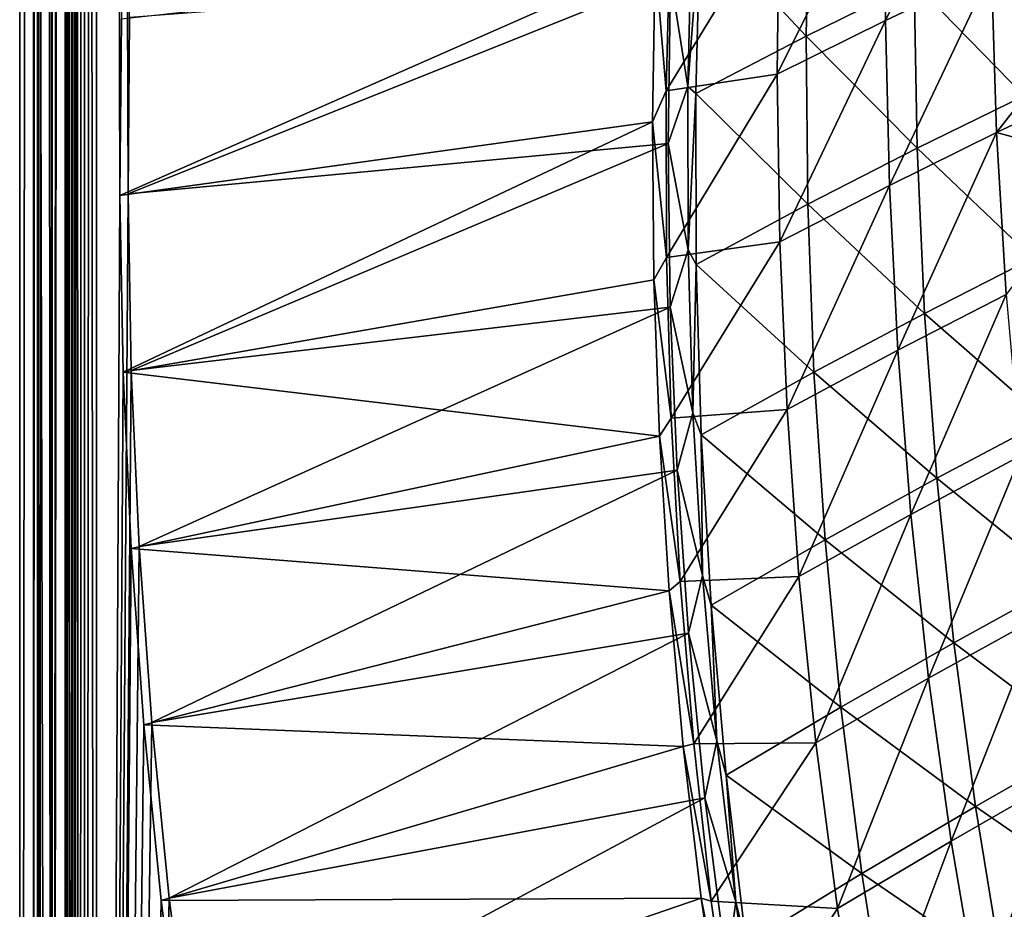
# Model space of a CAD drawing. Header units: metres. Extents: x 0 to 1400, y -1400 to 0.
# Tile 31 of 256: x 0 to 93, y -938 to -854. Entities that reach past the tile are written whole.
import ezdxf

# ---------------------------------------------------------------- set-up
doc = ezdxf.new("R2010")
doc.units = ezdxf.units.M

msp = doc.modelspace()

# ---------------------------------------------------------------- linework, layer by layer
at = {"layer": 'None'}
for points in [[(1.294015, -11.242748, -5.865956), (0, -9.948733, -80), (0, -1291.388062, -80)], [(2.999543, -9.948733, -80.052361), (2.999513, -1291.388062, -80.052353), (0, -9.948733, -80)], [(2.999513, -1291.388062, -80.052353), (0, -1291.388062, -80), (0, -9.948733, -80)], [(2.999513, -1291.388062, -80.052353), (2.999543, -9.948733, -80.052361), (4.293558, -11.242748, -5.918313)], [(1.294015, -1290.58252, -5.865956), (1.294015, -11.242748, -5.865956), (0, -1291.388062, -80)], [(1.294015, -11.242748, -5.865956), (1.294015, -1290.58252, -5.865956), (1.453122, -11.242748, -4.597182)], [(1.294015, -1290.58252, -5.865956), (1.777908, -1290.58252, -3.61353), (1.453122, -11.242748, -4.597182)], [(1.777908, -1290.58252, -3.61353), (1.77788, -11.242748, -3.613594), (1.453122, -11.242748, -4.597182)], [(2.336057, -11.242748, -2.598887), (1.77788, -11.242748, -3.613594), (1.777908, -1290.58252, -3.61353)], [(3.078628, -1290.58252, -1.712029), (2.336057, -11.242748, -2.598887), (1.777908, -1290.58252, -3.61353)], [(3.078628, -1290.58252, -1.712029), (3.078723, -11.242748, -1.711936), (2.336057, -11.242748, -2.598887)], [(4.293558, -1290.58252, -5.918313), (2.999513, -1291.388062, -80.052353), (4.293558, -11.242748, -5.918313)], [(5.002484, -1290.58252, -0.444609), (3.9785, -11.242748, -0.984864), (3.078628, -1290.58252, -1.712029)], [(3.9785, -11.242748, -0.984864), (3.078723, -11.242748, -1.711936), (3.078628, -1290.58252, -1.712029)], [(5.002794, -11.242748, -0.444482), (3.9785, -11.242748, -0.984864), (5.002484, -1290.58252, -0.444609)], [(4.293558, -1290.58252, -5.918313), (4.293558, -11.242748, -5.918313), (4.359362, -1290.58252, -5.346294)], [(4.293558, -11.242748, -5.918313), (4.534307, -11.242748, -4.797701), (4.359362, -1290.58252, -5.346294)], [(4.534307, -11.242748, -4.797701), (4.534304, -1290.58252, -4.79771), (4.359362, -1290.58252, -5.346294)], [(4.811808, -1290.58252, -4.293189), (4.534304, -1290.58252, -4.79771), (4.534307, -11.242748, -4.797701)], [(5.181449, -11.242748, -3.851689), (4.811808, -1290.58252, -4.293189), (4.534307, -11.242748, -4.797701)], [(5.181445, -1290.58252, -3.851693), (4.811808, -1290.58252, -4.293189), (5.181449, -11.242748, -3.851689)], [(5.991898, -11.242748, -0.13694), (5.002484, -1290.58252, -0.444609), (7.262993, -1290.58252)], [(5.991898, -11.242748, -0.13694), (5.002794, -11.242748, -0.444482), (5.002484, -1290.58252, -0.444609)], [(5.629323, -1290.58252, -3.489816), (5.181445, -1290.58252, -3.851693), (5.181449, -11.242748, -3.851689)], [(5.629323, -1290.58252, -3.489816), (5.181449, -11.242748, -3.851689), (6.138612, -11.242748, -3.221156)], [(6.138608, -1290.58252, -3.221157), (5.629323, -1290.58252, -3.489816), (6.138612, -11.242748, -3.221156)], [(7.263255, -11.242748), (5.991898, -11.242748, -0.13694), (7.262993, -1290.58252)], [(7.263255, -1290.58252, -3), (6.138608, -1290.58252, -3.221157), (7.263255, -11.242748, -3)], [(6.138608, -1290.58252, -3.221157), (6.138612, -11.242748, -3.221156), (7.263255, -11.242748, -3)], [(7.262993, -1290.58252), (10.26183, -870.310974), (7.263255, -11.242748)], [(10.26183, -870.310974), (10.405209, -853.625793), (7.263255, -11.242748)], [(9.628185, -853.758728, -3), (9.488518, -870.462952, -3), (7.263255, -11.242748, -3)], [(7.263255, -11.242748, -3), (9.488518, -870.462952, -3), (7.263255, -1290.58252, -3)], [(91.938126, -849.155884, -114.932251), (81.922829, -853.892395, -87.460335), (91.855171, -833.790649, -114.965607)], [(91.855171, -833.790649, -114.965607), (81.922829, -853.892395, -87.460335), (81.980247, -838.26416, -87.484108)], [(81.922829, -853.892395, -87.460335), (71.682571, -858.975769, -60.082912), (81.980247, -838.26416, -87.484108)], [(81.980247, -838.26416, -87.484108), (71.682571, -858.975769, -60.082912), (71.87191, -843.088501, -60.095062)], [(64.391884, -844.649109, -31.785652), (74.420204, -855.387146, -59.018074), (74.708633, -839.482422, -59.054874)], [(74.708633, -839.482422, -59.054874), (74.420204, -855.387146, -59.018074), (84.640869, -850.341919, -86.417603)], [(71.682571, -858.975769, -60.082912), (61.183929, -860.560181, -32.844124), (71.87191, -843.088501, -60.095062)], [(71.87191, -843.088501, -60.095062), (61.183929, -860.560181, -32.844124), (61.551311, -845.485901, -32.844215)], [(63.20845, -860.144165, -30.780207), (63.599377, -844.524231, -30.787363), (61.578701, -849.742126, -29.718563)], [(64.391884, -844.649109, -31.785652), (63.599377, -844.524231, -30.787363), (63.20845, -860.144165, -30.780207)], [(64.391884, -844.649109, -31.785652), (63.20845, -860.144165, -30.780207), (63.978935, -860.80957, -31.761114)], [(64.391884, -844.649109, -31.785652), (63.978935, -860.80957, -31.761114), (74.420204, -855.387146, -59.018074)], [(61.183929, -860.560181, -32.844124), (60.132584, -848.135803, -32.303001), (61.551311, -845.485901, -32.844215)], [(84.640869, -850.341919, -86.417603), (95.040352, -861.019897, -113.853088), (94.63414, -845.644165, -113.910347)], [(9.628185, -853.758728, -3), (60.132584, -848.135803, -32.303001), (9.488518, -870.462952, -3)], [(60.132584, -848.135803, -32.303001), (59.866234, -863.488464, -32.309959), (9.488518, -870.462952, -3)], [(59.866234, -863.488464, -32.309959), (60.132584, -848.135803, -32.303001), (61.183929, -860.560181, -32.844124)], [(82.288078, -869.503113, -87.437157), (81.922829, -853.892395, -87.460335), (91.938126, -849.155884, -114.932251)], [(82.288078, -869.503113, -87.437157), (91.938126, -849.155884, -114.932251), (92.435577, -864.502747, -114.899696)], [(92.435577, -864.502747, -114.899696), (91.938126, -849.155884, -114.932251), (102.00676, -852.270203, -142.475876)], [(61.354435, -865.531128, -29.725729), (61.578701, -849.742126, -29.718563), (10.26183, -870.310974)], [(10.26183, -870.310974), (61.578701, -849.742126, -29.718563), (10.405209, -853.625793)], [(61.354435, -865.531128, -29.725729), (63.20845, -860.144165, -30.780207), (61.578701, -849.742126, -29.718563)], [(74.420204, -855.387146, -59.018074), (84.912956, -865.983398, -86.369789), (84.640869, -850.341919, -86.417603)], [(84.640869, -850.341919, -86.417603), (84.912956, -865.983398, -86.369789), (95.040352, -861.019897, -113.853088)], [(102.376366, -859.806702, -142.456009), (92.435577, -864.502747, -114.899696), (102.00676, -852.270203, -142.475876)], [(71.924026, -874.845581, -60.071182), (71.682571, -858.975769, -60.082912), (81.922829, -853.892395, -87.460335)], [(71.924026, -874.845581, -60.071182), (81.922829, -853.892395, -87.460335), (82.288078, -869.503113, -87.437157)], [(63.978935, -860.80957, -31.761114), (74.566559, -871.289612, -58.981827), (74.420204, -855.387146, -59.018074)], [(74.420204, -855.387146, -59.018074), (74.566559, -871.289612, -58.981827), (84.912956, -865.983398, -86.369789)], [(61.209869, -876.303894, -32.844177), (61.183929, -860.560181, -32.844124), (71.682571, -858.975769, -60.082912)], [(61.209869, -876.303894, -32.844177), (71.682571, -858.975769, -60.082912), (71.924026, -874.845581, -60.071182)], [(92.435577, -864.502747, -114.899696), (102.376366, -859.806702, -142.456009), (102.849411, -867.335022, -142.436417)], [(61.209869, -876.303894, -32.844177), (59.866234, -863.488464, -32.309959), (61.183929, -860.560181, -32.844124)], [(63.243927, -875.589417, -30.773073), (63.20845, -860.144165, -30.780207), (61.354435, -865.531128, -29.725729)], [(63.20845, -860.144165, -30.780207), (63.243927, -875.589417, -30.773073), (63.978935, -860.80957, -31.761114)], [(63.978935, -860.80957, -31.761114), (63.243927, -875.589417, -30.773073), (64.008736, -876.966675, -31.736675)], [(63.978935, -860.80957, -31.761114), (64.008736, -876.966675, -31.736675), (74.566559, -871.289612, -58.981827)], [(84.912956, -865.983398, -86.369789), (95.873344, -876.379028, -113.796837), (95.040352, -861.019897, -113.853088)], [(9.488518, -870.462952, -3), (59.866234, -863.488464, -32.309959), (9.787195, -887.165039, -3)], [(59.866234, -863.488464, -32.309959), (60.004166, -878.417969, -32.316681), (9.787195, -887.165039, -3)], [(60.004166, -878.417969, -32.316681), (59.866234, -863.488464, -32.309959), (61.209869, -876.303894, -32.844177)], [(83.084587, -885.08374, -87.414619), (82.288078, -869.503113, -87.437157), (92.435577, -864.502747, -114.899696)], [(83.084587, -885.08374, -87.414619), (92.435577, -864.502747, -114.899696), (93.355606, -879.818726, -114.867996)], [(93.355606, -879.818726, -114.867996), (92.435577, -864.502747, -114.899696), (102.849411, -867.335022, -142.436417)], [(10.556255, -886.99408), (61.354435, -865.531128, -29.725729), (10.26183, -870.310974)], [(61.56205, -881.017883, -29.73271), (61.354435, -865.531128, -29.725729), (10.556255, -886.99408)], [(61.56205, -881.017883, -29.73271), (63.243927, -875.589417, -30.773073), (61.354435, -865.531128, -29.725729)], [(74.566559, -871.289612, -58.981827), (85.620499, -881.609314, -86.322777), (84.912956, -865.983398, -86.369789)], [(84.912956, -865.983398, -86.369789), (85.620499, -881.609314, -86.322777), (95.873344, -876.379028, -113.796837)], [(72.605347, -890.684814, -60.059891), (71.924026, -874.845581, -60.071182), (82.288078, -869.503113, -87.437157)], [(72.605347, -890.684814, -60.059891), (82.288078, -869.503113, -87.437157), (83.084587, -885.08374, -87.414619)], [(10.556255, -886.99408), (10.26183, -870.310974), (7.262993, -1290.58252)], [(9.488518, -870.462952, -3), (9.787195, -887.165039, -3), (7.263255, -1290.58252, -3)], [(64.008736, -876.966675, -31.736675), (75.15696, -887.176392, -58.946228), (74.566559, -871.289612, -58.981827)], [(74.566559, -871.289612, -58.981827), (75.15696, -887.176392, -58.946228), (85.620499, -881.609314, -86.322777)], [(61.641693, -891.524719, -32.844372), (61.209869, -876.303894, -32.844177), (71.924026, -874.845581, -60.071182)], [(63.706974, -891.007874, -30.7659), (63.243927, -875.589417, -30.773073), (61.56205, -881.017883, -29.73271)], [(61.641693, -891.524719, -32.844372), (71.924026, -874.845581, -60.071182), (72.605347, -890.684814, -60.059891)], [(63.243927, -875.589417, -30.773073), (63.706974, -891.007874, -30.7659), (64.008736, -876.966675, -31.736675)], [(61.641693, -891.524719, -32.844372), (60.004166, -878.417969, -32.316681), (61.209869, -876.303894, -32.844177)], [(85.620499, -881.609314, -86.322777), (97.141418, -891.708801, -113.74173), (95.873344, -876.379028, -113.796837)], [(64.008736, -876.966675, -31.736675), (63.706974, -891.007874, -30.7659), (64.490921, -893.106812, -31.71242)], [(64.008736, -876.966675, -31.736675), (64.490921, -893.106812, -31.71242), (75.15696, -887.176392, -58.946228)], [(9.787195, -887.165039, -3), (60.004166, -878.417969, -32.316681), (60.534786, -893.205811, -32.32328)], [(60.534786, -893.205811, -32.32328), (60.004166, -878.417969, -32.316681), (61.641693, -891.524719, -32.844372)], [(84.320976, -900.621338, -87.392761), (83.084587, -885.08374, -87.414619), (93.355606, -879.818726, -114.867996)], [(84.320976, -900.621338, -87.392761), (93.355606, -879.818726, -114.867996), (94.706284, -895.091431, -114.837204)], [(11.297174, -903.663391), (61.56205, -881.017883, -29.73271), (10.556255, -886.99408)], [(62.198635, -896.43457, -29.739597), (61.56205, -881.017883, -29.73271), (11.297174, -903.663391)], [(62.198635, -896.43457, -29.739597), (63.706974, -891.007874, -30.7659), (61.56205, -881.017883, -29.73271)], [(75.15696, -887.176392, -58.946228), (86.772316, -897.206604, -86.276703), (85.620499, -881.609314, -86.322777)], [(85.620499, -881.609314, -86.322777), (86.772316, -897.206604, -86.276703), (97.141418, -891.708801, -113.74173)], [(73.735588, -906.480408, -60.049057), (72.605347, -890.684814, -60.059891), (83.084587, -885.08374, -87.414619)], [(73.735588, -906.480408, -60.049057), (83.084587, -885.08374, -87.414619), (84.320976, -900.621338, -87.392761)], [(11.297174, -903.663391), (10.556255, -886.99408), (7.262993, -1290.58252)], [(7.263255, -1290.58252, -3), (9.787195, -887.165039, -3), (10.532903, -903.853088, -3)], [(9.787195, -887.165039, -3), (60.534786, -893.205811, -32.32328), (10.532903, -903.853088, -3)], [(64.490921, -893.106812, -31.71242), (76.200684, -903.034119, -58.911373), (75.15696, -887.176392, -58.946228)], [(75.15696, -887.176392, -58.946228), (76.200684, -903.034119, -58.911373), (86.772316, -897.206604, -86.276703)], [(62.499001, -906.96991, -32.844852), (60.534786, -893.205811, -32.32328), (61.641693, -891.524719, -32.844372)], [(62.499001, -906.96991, -32.844852), (61.641693, -891.524719, -32.844372), (72.605347, -890.684814, -60.059891)], [(64.605721, -906.409424, -30.758682), (63.706974, -891.007874, -30.7659), (62.198635, -896.43457, -29.739597)], [(62.499001, -906.96991, -32.844852), (72.605347, -890.684814, -60.059891), (73.735588, -906.480408, -60.049057)], [(63.706974, -891.007874, -30.7659), (64.605721, -906.409424, -30.758682), (64.490921, -893.106812, -31.71242)], [(86.772316, -897.206604, -86.276703), (98.852455, -906.995605, -113.687912), (97.141418, -891.708801, -113.74173)], [(60.534786, -893.205811, -32.32328), (61.455772, -907.858948, -32.329754), (10.532903, -903.853088, -3)], [(61.455772, -907.858948, -32.329754), (60.534786, -893.205811, -32.32328), (62.499001, -906.96991, -32.844852)], [(64.490921, -893.106812, -31.71242), (64.605721, -906.409424, -30.758682), (65.435143, -909.21637, -31.688429)], [(64.490921, -893.106812, -31.71242), (65.435143, -909.21637, -31.688429), (76.200684, -903.034119, -58.911373)], [(86.005852, -916.103149, -87.371613), (84.320976, -900.621338, -87.392761), (94.706284, -895.091431, -114.837204)], [(86.005852, -916.103149, -87.371613), (94.706284, -895.091431, -114.837204), (96.495689, -910.308411, -114.807381)], [(12.493146, -920.306213), (62.198635, -896.43457, -29.739597), (11.297174, -903.663391)], [(63.27351, -911.844849, -29.746403), (62.198635, -896.43457, -29.739597), (12.493146, -920.306213)], [(63.27351, -911.844849, -29.746403), (64.605721, -906.409424, -30.758682), (62.198635, -896.43457, -29.739597)], [(76.200684, -903.034119, -58.911373), (88.376831, -912.76123, -86.231682), (86.772316, -897.206604, -86.276703)], [(86.772316, -897.206604, -86.276703), (88.376831, -912.76123, -86.231682), (98.852455, -906.995605, -113.687912)], [(75.323807, -922.219238, -60.038696), (73.735588, -906.480408, -60.049057), (84.320976, -900.621338, -87.392761)], [(75.323807, -922.219238, -60.038696), (84.320976, -900.621338, -87.392761), (86.005852, -916.103149, -87.371613)], [(12.493146, -920.306213), (11.297174, -903.663391), (7.262993, -1290.58252)], [(65.435143, -909.21637, -31.688429), (77.706604, -918.848389, -58.877357), (76.200684, -903.034119, -58.911373)], [(76.200684, -903.034119, -58.911373), (77.706604, -918.848389, -58.877357), (88.376831, -912.76123, -86.231682)], [(10.532903, -903.853088, -3), (11.734195, -920.514526, -3), (7.263255, -1290.58252, -3)], [(10.532903, -903.853088, -3), (61.455772, -907.858948, -32.329754), (11.734195, -920.514526, -3)], [(63.781658, -922.330322, -32.845612), (62.499001, -906.96991, -32.844852), (73.735588, -906.480408, -60.049057)], [(65.974571, -922.04425, -30.751307), (64.605721, -906.409424, -30.758682), (63.27351, -911.844849, -29.746403)], [(63.781658, -922.330322, -32.845612), (73.735588, -906.480408, -60.049057), (75.323807, -922.219238, -60.038696)], [(64.605721, -906.409424, -30.758682), (65.974571, -922.04425, -30.751307), (65.435143, -909.21637, -31.688429)], [(63.781658, -922.330322, -32.845612), (61.455772, -907.858948, -32.329754), (62.499001, -906.96991, -32.844852)], [(88.376831, -912.76123, -86.231682), (101.01313, -922.222717, -113.635529), (98.852455, -906.995605, -113.687912)], [(61.455772, -907.858948, -32.329754), (62.785152, -922.570496, -32.336174), (11.734195, -920.514526, -3)], [(62.785152, -922.570496, -32.336174), (61.455772, -907.858948, -32.329754), (63.781658, -922.330322, -32.845612)], [(65.435143, -909.21637, -31.688429), (65.974571, -922.04425, -30.751307), (66.850624, -925.280579, -31.664791)], [(65.435143, -909.21637, -31.688429), (66.850624, -925.280579, -31.664791), (77.706604, -918.848389, -58.877357)], [(88.147812, -931.516418, -87.351227), (86.005852, -916.103149, -87.371613), (96.495689, -910.308411, -114.807381)], [(88.147812, -931.516418, -87.351227), (96.495689, -910.308411, -114.807381), (98.731895, -925.457214, -114.778587)], [(14.152526, -936.909119), (63.27351, -911.844849, -29.746403), (12.493146, -920.306213)], [(64.818878, -927.443787, -29.753201), (63.27351, -911.844849, -29.746403), (14.152526, -936.909119)], [(64.818878, -927.443787, -29.753201), (65.974571, -922.04425, -30.751307), (63.27351, -911.844849, -29.746403)], [(77.706604, -918.848389, -58.877357), (90.441216, -928.255981, -86.187836), (88.376831, -912.76123, -86.231682)], [(88.376831, -912.76123, -86.231682), (90.441216, -928.255981, -86.187836), (101.01313, -922.222717, -113.635529)], [(77.379074, -937.888245, -60.028831), (75.323807, -922.219238, -60.038696), (86.005852, -916.103149, -87.371613)], [(77.379074, -937.888245, -60.028831), (86.005852, -916.103149, -87.371613), (88.147812, -931.516418, -87.351227)], [(66.850624, -925.280579, -31.664791), (79.682327, -934.601624, -58.84428), (77.706604, -918.848389, -58.877357)], [(77.706604, -918.848389, -58.877357), (79.682327, -934.601624, -58.84428), (90.441216, -928.255981, -86.187836)], [(7.262993, -1290.58252), (14.152526, -936.909119), (12.493146, -920.306213)], [(11.734195, -920.514526, -3), (13.399429, -937.136047, -3), (7.263255, -1290.58252, -3)], [(11.734195, -920.514526, -3), (62.785152, -922.570496, -32.336174), (13.399429, -937.136047, -3)], [(65.442078, -937.190552, -32.846249), (63.781658, -922.330322, -32.845612), (75.323807, -922.219238, -60.038696)], [(67.759186, -937.259583, -30.744083), (65.974571, -922.04425, -30.751307), (64.818878, -927.443787, -29.753201)], [(65.442078, -937.190552, -32.846249), (75.323807, -922.219238, -60.038696), (77.379074, -937.888245, -60.028831)], [(65.974571, -922.04425, -30.751307), (67.759186, -937.259583, -30.744083), (66.850624, -925.280579, -31.664791)], [(90.441216, -928.255981, -86.187836), (103.629875, -937.372864, -113.584732), (101.01313, -922.222717, -113.635529)], [(62.785152, -922.570496, -32.336174), (64.481834, -936.921631, -32.34235), (13.399429, -937.136047, -3)], [(65.442078, -937.190552, -32.846249), (62.785152, -922.570496, -32.336174), (63.781658, -922.330322, -32.845612)], [(64.481834, -936.921631, -32.34235), (62.785152, -922.570496, -32.336174), (65.442078, -937.190552, -32.846249)], [(66.850624, -925.280579, -31.664791), (67.759186, -937.259583, -30.744083), (68.745331, -941.281555, -31.6416)], [(66.850624, -925.280579, -31.664791), (68.745331, -941.281555, -31.6416), (79.682327, -934.601624, -58.84428)], [(90.755463, -946.848389, -87.331642), (88.147812, -931.516418, -87.351227), (98.731895, -925.457214, -114.778587)], [(90.755463, -946.848389, -87.331642), (98.731895, -925.457214, -114.778587), (101.422981, -940.52533, -114.75087)], [(16.283424, -953.458191), (64.818878, -927.443787, -29.753201), (14.152526, -936.909119)], [(66.897583, -943.466797, -29.760069), (64.818878, -927.443787, -29.753201), (16.283424, -953.458191)], [(66.897583, -943.466797, -29.760069), (67.759186, -937.259583, -30.744083), (64.818878, -927.443787, -29.753201)], [(79.682327, -934.601624, -58.84428), (92.972412, -943.672974, -86.145309), (90.441216, -928.255981, -86.187836)], [(90.441216, -928.255981, -86.187836), (92.972412, -943.672974, -86.145309), (103.629875, -937.372864, -113.584732)], [(79.910431, -953.474365, -60.019478), (77.379074, -937.888245, -60.028831), (88.147812, -931.516418, -87.351227)], [(79.910431, -953.474365, -60.019478), (88.147812, -931.516418, -87.351227), (90.755463, -946.848389, -87.331642)], [(68.745331, -941.281555, -31.6416), (82.135216, -950.275513, -58.812237), (79.682327, -934.601624, -58.84428)], [(79.682327, -934.601624, -58.84428), (82.135216, -950.275513, -58.812237), (92.972412, -943.672974, -86.145309)], [(16.283424, -953.458191), (14.152526, -936.909119), (7.262993, -1290.58252)], [(7.263255, -1290.58252, -3), (13.399429, -937.136047, -3), (15.536694, -953.703369, -3)], [(13.399429, -937.136047, -3), (64.481834, -936.921631, -32.34235), (15.536694, -953.703369, -3)], [(64.481834, -936.921631, -32.34235), (67.127785, -954.593689, -32.349815), (15.536694, -953.703369, -3)], [(67.127785, -954.593689, -32.349815), (64.481834, -936.921631, -32.34235), (67.676514, -953.005371, -32.846485)], [(67.676514, -953.005371, -32.846485), (64.481834, -936.921631, -32.34235), (65.442078, -937.190552, -32.846249)], [(67.676514, -953.005371, -32.846485), (65.442078, -937.190552, -32.846249), (77.379074, -937.888245, -60.028831)], [(69.24704, -947.694763, -30.739103), (67.759186, -937.259583, -30.744083), (66.897583, -943.466797, -29.760069)], [(67.676514, -953.005371, -32.846485), (77.379074, -937.888245, -60.028831), (79.910431, -953.474365, -60.019478)], [(67.759186, -937.259583, -30.744083), (69.24704, -947.694763, -30.739103), (68.745331, -941.281555, -31.6416)], [(92.972412, -943.672974, -86.145309), (106.709122, -952.428833, -113.535675), (103.629875, -937.372864, -113.584732)]]:
    msp.add_3dface(points, dxfattribs=at)

doc.saveas('drawing.dxf')
